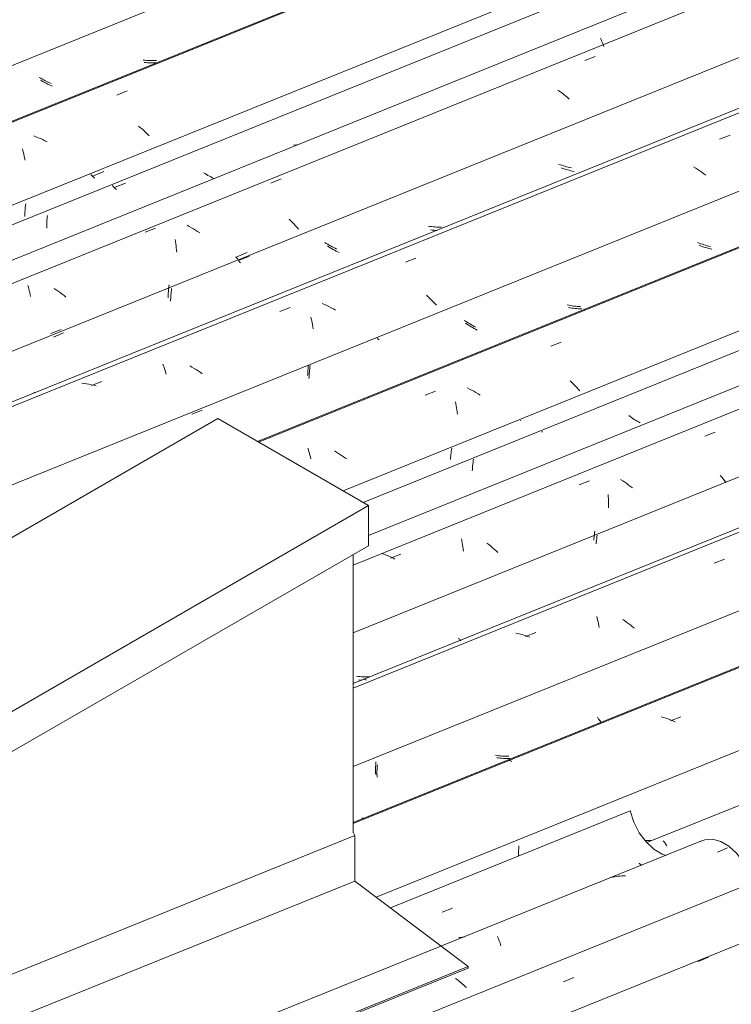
# Model space of a CAD drawing. Header units: metres. Extents: x -15.1 to 0.1, y 4.4 to 14.1.
# Tile 54 of 71: x -6.652 to -6.001, y 11.703 to 12.604. Entities that reach past the tile are written whole.
import ezdxf

# ---------------------------------------------------------------- set-up
doc = ezdxf.new("R2010")
doc.units = ezdxf.units.M
for name, color, linetype, lineweight in [('A-GLAZ-CWMG', 7, 'Continuous', 5), ('A-ROOF', 7, 'Continuous', 5), ('A-ROOF-OTLN', 7, 'Continuous', 5), ('I-WALL', 7, 'Continuous', 5)]:
    doc.layers.add(name, color=color, linetype=linetype, lineweight=lineweight)

# ---------------------------------------------------------------- blocks, each defined once
blk = doc.blocks.new('FP_64-ISO_01')
at = {"layer": 'A-GLAZ-CWMG'}
blk.add_line((-5.02007, 12.27857), (-6.07859, 11.85078), dxfattribs=at)
at = {"layer": 'A-GLAZ-CWMG', "color": 9, "true_color": 0xc0c0c0}
for p, q in [((-6.06364, 11.85232), (-6.06308, 11.85172)), ((-6.06308, 11.85172), (-6.0625, 11.85107)), ((-6.0625, 11.85107), (-6.06192, 11.85036)), ((-6.06192, 11.85036), (-6.06134, 11.8496)), ((-6.06134, 11.8496), (-6.06076, 11.84877)), ((-6.06076, 11.84877), (-6.06018, 11.8479))]:
    blk.add_line(p, q, dxfattribs=at)
blk = doc.blocks.new('FP_65-ISO_01')
at = {"layer": 'A-GLAZ-CWMG', "color": 9, "true_color": 0xc0c0c0}
for p, q in [((-6.19577, 11.84486), (-6.19587, 11.84341)), ((-6.19565, 11.84633), (-6.19577, 11.84486)), ((-6.1955, 11.8478), (-6.19565, 11.84633)), ((-6.07925, 11.85266), (-6.08026, 11.85273)), ((-6.07772, 11.85259), (-6.07925, 11.85266)), ((-6.0762, 11.85256), (-6.07772, 11.85259)), ((-6.07469, 11.85257), (-6.0762, 11.85256)), ((-6.19599, 11.84054), (-6.19601, 11.83912)), ((-6.19601, 11.83912), (-6.19601, 11.83847)), ((-6.19594, 11.84197), (-6.19599, 11.84054)), ((-6.19587, 11.84341), (-6.19594, 11.84197))]:
    blk.add_line(p, q, dxfattribs=at)
blk = doc.blocks.new('FP_66-ISO_01')
at = {"layer": 'A-GLAZ-CWMG'}
blk.add_line((-5.15111, 12.3527), (-6.34717, 11.86931), dxfattribs=at)
at = {"layer": 'A-GLAZ-CWMG', "color": 9, "true_color": 0xc0c0c0}
for p, q in [((-6.06317, 11.96528), (-6.06531, 11.96591)), ((-6.06105, 11.9646), (-6.06317, 11.96528)), ((-6.05894, 11.96387), (-6.06105, 11.9646)), ((-6.05685, 11.96308), (-6.05894, 11.96387)), ((-6.05477, 11.96224), (-6.05685, 11.96308)), ((-6.05681, 11.96211), (-6.04732, 11.9658)), ((-6.05271, 11.96136), (-6.05477, 11.96224)), ((-6.20532, 11.92647), (-6.20484, 11.92633)), ((-6.20484, 11.92633), (-6.20434, 11.92613)), ((-6.20434, 11.92613), (-6.20383, 11.92587)), ((-6.20383, 11.92587), (-6.2033, 11.92554)), ((-6.2033, 11.92554), (-6.20276, 11.92516)), ((-6.20276, 11.92516), (-6.20221, 11.92472)), ((-6.33924, 11.87301), (-6.33883, 11.8731)), ((-6.33883, 11.8731), (-6.33841, 11.87313)), ((-6.33841, 11.87313), (-6.33796, 11.8731))]:
    blk.add_line(p, q, dxfattribs=at)
blk = doc.blocks.new('FP_67-ISO_01')
at = {"layer": 'A-GLAZ-CWMG', "color": 9, "true_color": 0xc0c0c0}
for p, q in [((-6.12245, 11.9633), (-6.12209, 11.96275)), ((-6.12209, 11.96275), (-6.12174, 11.96223)), ((-6.12174, 11.96223), (-6.12138, 11.96176)), ((-6.12138, 11.96176), (-6.12103, 11.96132)), ((-6.12103, 11.96132), (-6.12069, 11.96093)), ((-6.12069, 11.96093), (-6.12035, 11.96057)), ((-6.21429, 11.9282), (-6.21581, 11.92842)), ((-6.21277, 11.92803), (-6.21429, 11.9282)), ((-6.21124, 11.92789), (-6.21277, 11.92803)), ((-6.20972, 11.92778), (-6.21124, 11.92789)), ((-6.2082, 11.92772), (-6.20972, 11.92778)), ((-6.20668, 11.92769), (-6.2082, 11.92772)), ((-6.20516, 11.92771), (-6.20668, 11.92769)), ((-6.20365, 11.92776), (-6.20516, 11.92771)), ((-6.32531, 11.91751), (-6.32536, 11.91608)), ((-6.32524, 11.91895), (-6.32531, 11.91751)), ((-6.32515, 11.9204), (-6.32524, 11.91895)), ((-6.32503, 11.92186), (-6.32515, 11.9204)), ((-6.32536, 11.91608), (-6.32538, 11.91466)), ((-6.32538, 11.91466), (-6.32537, 11.91326)), ((-6.32537, 11.91326), (-6.32535, 11.91188)), ((-6.32535, 11.91188), (-6.3253, 11.91051))]:
    blk.add_line(p, q, dxfattribs=at)
blk = doc.blocks.new('FP_68-ISO_01')
at = {"layer": 'A-GLAZ-CWMG'}
blk.add_line((-5.28064, 12.42725), (-6.34717, 11.99622), dxfattribs=at)
at = {"layer": 'A-GLAZ-CWMG', "color": 9, "true_color": 0xc0c0c0}
for p, q in [((-6.01713, 12.10652), (-6.00764, 12.11021)), ((-6.12441, 12.05766), (-6.12396, 12.05607)), ((-6.12396, 12.05607), (-6.12354, 12.05444)), ((-6.12354, 12.05444), (-6.12314, 12.05276)), ((-6.12314, 12.05276), (-6.12276, 12.05104)), ((-6.09863, 12.05353), (-6.10049, 12.05478)), ((-6.0968, 12.05225), (-6.09863, 12.05353)), ((-6.09501, 12.05094), (-6.0968, 12.05225)), ((-6.18965, 12.03923), (-6.18016, 12.04293)), ((-6.12276, 12.05104), (-6.12241, 12.04928)), ((-6.12241, 12.04928), (-6.12209, 12.04748)), ((-6.09325, 12.04959), (-6.09501, 12.05094)), ((-6.09152, 12.04821), (-6.09325, 12.04959)), ((-6.08982, 12.04681), (-6.09152, 12.04821)), ((-6.19612, 12.04196), (-6.19827, 12.04246)), ((-6.19397, 12.0414), (-6.19612, 12.04196)), ((-6.19183, 12.04079), (-6.19397, 12.0414)), ((-6.18971, 12.04013), (-6.19183, 12.04079)), ((-6.1876, 12.03941), (-6.18971, 12.04013)), ((-6.1855, 12.03864), (-6.1876, 12.03941)), ((-6.33796, 12.00031), (-6.33752, 12.00031)), ((-6.33752, 12.00031), (-6.33706, 12.00026)), ((-6.33706, 12.00026), (-6.33659, 12.00015)), ((-6.33659, 12.00015), (-6.3361, 11.99997)), ((-6.3361, 11.99997), (-6.33559, 11.99973)), ((-6.33559, 11.99973), (-6.33506, 11.99944))]:
    blk.add_line(p, q, dxfattribs=at)
blk = doc.blocks.new('FP_69-ISO_01')
at = {"layer": 'A-GLAZ-CWMG', "color": 9, "true_color": 0xc0c0c0}
for p, q in [((-6.12654, 12.13289), (-6.12672, 12.13149)), ((-6.12634, 12.13429), (-6.12654, 12.13289)), ((-6.12612, 12.1357), (-6.12634, 12.13429)), ((-6.127, 12.12871), (-6.1271, 12.12734)), ((-6.12687, 12.1301), (-6.127, 12.12871)), ((-6.12672, 12.13149), (-6.12687, 12.1301)), ((-6.25079, 12.03794), (-6.25043, 12.03743)), ((-6.25043, 12.03743), (-6.25008, 12.03695)), ((-6.25008, 12.03695), (-6.24973, 12.03652)), ((-6.24973, 12.03652), (-6.24938, 12.03612)), ((-6.24938, 12.03612), (-6.24904, 12.03576)), ((-6.24904, 12.03576), (-6.24871, 12.03545)), ((-6.34264, 12.00275), (-6.34416, 12.00293)), ((-6.34112, 12.00261), (-6.34264, 12.00275)), ((-6.33959, 12.0025), (-6.34112, 12.00261)), ((-6.33807, 12.00244), (-6.33959, 12.0025)), ((-6.33655, 12.00241), (-6.33807, 12.00244)), ((-6.33503, 12.00243), (-6.33655, 12.00241)), ((-6.33352, 12.00248), (-6.33503, 12.00243)), ((-6.33201, 12.00257), (-6.33352, 12.00248))]:
    blk.add_line(p, q, dxfattribs=at)
blk = doc.blocks.new('FP_70-ISO_01')
at = {"layer": 'A-GLAZ-CWMG'}
blk.add_line((-5.39502, 12.48938), (-6.34717, 12.10457), dxfattribs=at)
blk = doc.blocks.new('FP_71-ISO_01')
at = {"layer": 'A-GLAZ-CWMG', "color": 9, "true_color": 0xc0c0c0}
for p, q in [((-6.09392, 12.2405), (-6.09515, 12.24138)), ((-6.09267, 12.23964), (-6.09392, 12.2405)), ((-6.0914, 12.2388), (-6.09267, 12.23964)), ((-6.09011, 12.23797), (-6.0914, 12.2388)), ((-6.0888, 12.23717), (-6.09011, 12.23797)), ((-6.08747, 12.2364), (-6.0888, 12.23717)), ((-6.08613, 12.23564), (-6.08747, 12.2364)), ((-6.08476, 12.23491), (-6.08613, 12.23564)), ((-6.17398, 12.22632), (-6.17453, 12.22694)), ((-6.23769, 12.19704), (-6.23787, 12.19549)), ((-6.23749, 12.19859), (-6.23769, 12.19704)), ((-6.23726, 12.20014), (-6.23749, 12.19859)), ((-6.23699, 12.2017), (-6.23726, 12.20014)), ((-6.23813, 12.19243), (-6.23822, 12.19092)), ((-6.23802, 12.19396), (-6.23813, 12.19243)), ((-6.23787, 12.19549), (-6.23802, 12.19396))]:
    blk.add_line(p, q, dxfattribs=at)
blk = doc.blocks.new('Rectangular Mullion - Telha Fibrocimento - Ondulada-1908998-ISO_01')
at = {"layer": 'A-GLAZ-CWMG'}
for p, q in [((-5.46044, 12.51659), (-6.33794, 12.16195)), ((-5.21925, 12.3761), (-6.34717, 11.92026)), ((-5.08925, 12.30081), (-6.32611, 11.80093))]:
    blk.add_line(p, q, dxfattribs=at)
for name in ['FP_70-ISO_01', 'FP_71-ISO_01', 'FP_68-ISO_01', 'FP_69-ISO_01', 'FP_66-ISO_01', 'FP_67-ISO_01', 'FP_64-ISO_01', 'FP_65-ISO_01']:
    blk.add_blockref(name, (0, 0), dxfattribs=at)
blk = doc.blocks.new('FP_74-ISO_01')
at = {"layer": 'A-GLAZ-CWMG'}
blk.add_line((-5.15459, 12.35033), (-6.34717, 11.86835), dxfattribs=at)
blk = doc.blocks.new('FP_75-ISO_01')
at = {"layer": 'A-GLAZ-CWMG', "color": 9, "true_color": 0xc0c0c0}
for p, q in [((-6.1238, 11.96552), (-6.12344, 11.96492)), ((-6.12344, 11.96492), (-6.12307, 11.96437)), ((-6.12307, 11.96437), (-6.12271, 11.96384)), ((-6.12271, 11.96384), (-6.12235, 11.96336)), ((-6.12235, 11.96336), (-6.122, 11.96292)), ((-6.122, 11.96292), (-6.12165, 11.96251)), ((-6.12165, 11.96251), (-6.1213, 11.96215)), ((-6.1213, 11.96215), (-6.12096, 11.96182)), ((-6.2156, 11.9305), (-6.21712, 11.93075)), ((-6.21407, 11.93029), (-6.2156, 11.9305)), ((-6.21255, 11.93011), (-6.21407, 11.93029)), ((-6.21102, 11.92997), (-6.21255, 11.93011)), ((-6.2095, 11.92986), (-6.21102, 11.92997)), ((-6.20797, 11.9298), (-6.2095, 11.92986)), ((-6.20645, 11.92977), (-6.20797, 11.9298)), ((-6.20492, 11.92977), (-6.20645, 11.92977)), ((-6.32663, 11.91877), (-6.32665, 11.91735)), ((-6.32665, 11.91735), (-6.32664, 11.91594)), ((-6.3266, 11.9202), (-6.32663, 11.91877)), ((-6.32653, 11.92164), (-6.3266, 11.9202)), ((-6.32645, 11.9231), (-6.32653, 11.92164)), ((-6.32634, 11.92456), (-6.32645, 11.9231)), ((-6.32664, 11.91594), (-6.32661, 11.91455)), ((-6.32661, 11.91455), (-6.32655, 11.91318))]:
    blk.add_line(p, q, dxfattribs=at)
blk = doc.blocks.new('FP_76-ISO_01')
at = {"layer": 'A-GLAZ-CWMG'}
blk.add_line((-5.27824, 12.42403), (-6.34717, 11.99203), dxfattribs=at)
blk = doc.blocks.new('FP_77-ISO_01')
at = {"layer": 'A-GLAZ-CWMG', "color": 9, "true_color": 0xc0c0c0}
for p, q in [((-6.12476, 12.12572), (-6.12488, 12.12416)), ((-6.12461, 12.12728), (-6.12476, 12.12572)), ((-6.12443, 12.12886), (-6.12461, 12.12728)), ((-6.12422, 12.13044), (-6.12443, 12.12886)), ((-6.12398, 12.13202), (-6.12422, 12.13044)), ((-6.34042, 11.99943), (-6.34194, 11.99962)), ((-6.33889, 11.99928), (-6.34042, 11.99943))]:
    blk.add_line(p, q, dxfattribs=at)
blk = doc.blocks.new('FP_78-ISO_01')
at = {"layer": 'A-GLAZ-CWMG'}
blk.add_line((-5.4111, 12.50433), (-6.33303, 12.13174), dxfattribs=at)
at = {"layer": 'A-GLAZ-CWMG', "color": 9, "true_color": 0xc0c0c0}
for p, q in [((-6.02547, 12.2225), (-6.01598, 12.22617)), ((-6.14044, 12.17797), (-6.13096, 12.18165)), ((-6.10066, 12.18181), (-6.10253, 12.18304)), ((-6.09881, 12.18055), (-6.10066, 12.18181)), ((-6.097, 12.17925), (-6.09881, 12.18055)), ((-6.09522, 12.17792), (-6.097, 12.17925)), ((-6.09347, 12.17657), (-6.09522, 12.17792)), ((-6.01008, 12.18503), (-6.01139, 12.1866)), ((-6.00882, 12.18346), (-6.01008, 12.18503)), ((-6.00759, 12.18189), (-6.00882, 12.18346)), ((-6.00641, 12.18031), (-6.00759, 12.18189)), ((-6.11395, 12.16927), (-6.11379, 12.1673)), ((-6.09175, 12.17518), (-6.09347, 12.17657)), ((-6.11379, 12.1673), (-6.11366, 12.16529)), ((-6.11366, 12.16529), (-6.11357, 12.16327)), ((-6.11357, 12.16327), (-6.11351, 12.16122)), ((-6.11351, 12.16122), (-6.11348, 12.15915)), ((-6.11348, 12.15915), (-6.11349, 12.15706)), ((-6.24806, 12.12859), (-6.24771, 12.12683)), ((-6.24771, 12.12683), (-6.24738, 12.12504)), ((-6.24738, 12.12504), (-6.24708, 12.12321)), ((-6.22309, 12.12335), (-6.22483, 12.12472)), ((-6.31921, 12.11461), (-6.32132, 12.11534)), ((-6.24708, 12.12321), (-6.24681, 12.12134)), ((-6.24681, 12.12134), (-6.24657, 12.11945)), ((-6.24657, 12.11945), (-6.24635, 12.11752)), ((-6.22138, 12.12196), (-6.22309, 12.12335)), ((-6.21971, 12.12054), (-6.22138, 12.12196)), ((-6.21807, 12.1191), (-6.21971, 12.12054)), ((-6.21647, 12.11763), (-6.21807, 12.1191)), ((-6.2149, 12.11615), (-6.21647, 12.11763)), ((-6.31711, 12.11383), (-6.31921, 12.11461)), ((-6.31503, 12.11299), (-6.31711, 12.11383)), ((-6.31297, 12.11211), (-6.31503, 12.11299)), ((-6.31093, 12.11119), (-6.31297, 12.11211)), ((-6.31295, 12.11109), (-6.30347, 12.11477)), ((-6.3089, 12.11022), (-6.31093, 12.11119))]:
    blk.add_line(p, q, dxfattribs=at)
blk = doc.blocks.new('FP_79-ISO_01')
at = {"layer": 'A-GLAZ-CWMG', "color": 9, "true_color": 0xc0c0c0}
for p, q in [((-6.19388, 12.23664), (-6.19422, 12.23702)), ((-6.25779, 12.20568), (-6.25793, 12.2042)), ((-6.25763, 12.20717), (-6.25779, 12.20568)), ((-6.25743, 12.20866), (-6.25763, 12.20717)), ((-6.25721, 12.21016), (-6.25743, 12.20866)), ((-6.25696, 12.21166), (-6.25721, 12.21016)), ((-6.25804, 12.20273), (-6.25813, 12.20127)), ((-6.25793, 12.2042), (-6.25804, 12.20273))]:
    blk.add_line(p, q, dxfattribs=at)
blk = doc.blocks.new('FP_80-ISO_01')
at = {"layer": 'A-GLAZ-CWMG'}
blk.add_line((-5.54214, 12.57846), (-6.43462, 12.21777), dxfattribs=at)
at = {"layer": 'A-GLAZ-CWMG', "color": 9, "true_color": 0xc0c0c0}
for p, q in [((-6.1665, 12.30499), (-6.15701, 12.3087)), ((-6.14707, 12.2716), (-6.14861, 12.27309)), ((-6.14556, 12.27009), (-6.14707, 12.2716)), ((-6.1441, 12.26857), (-6.14556, 12.27009)), ((-6.14267, 12.26703), (-6.1441, 12.26857)), ((-6.28145, 12.26002), (-6.27197, 12.26373)), ((-6.24084, 12.26572), (-6.24286, 12.26669)), ((-6.23883, 12.2647), (-6.24084, 12.26572)), ((-6.23685, 12.26364), (-6.23883, 12.2647)), ((-6.23489, 12.26253), (-6.23685, 12.26364)), ((-6.23296, 12.26139), (-6.23489, 12.26253)), ((-6.23105, 12.26021), (-6.23296, 12.26139)), ((-6.14129, 12.26548), (-6.14267, 12.26703)), ((-6.13994, 12.26392), (-6.14129, 12.26548)), ((-6.25351, 12.25397), (-6.25317, 12.25219)), ((-6.25317, 12.25219), (-6.25285, 12.25038)), ((-6.25285, 12.25038), (-6.25256, 12.24853)), ((-6.25256, 12.24853), (-6.25231, 12.24664)), ((-6.25231, 12.24664), (-6.25208, 12.24473)), ((-6.25208, 12.24473), (-6.25188, 12.24278)), ((-6.38854, 12.21147), (-6.38806, 12.20998)), ((-6.38806, 12.20998), (-6.38759, 12.20844)), ((-6.38759, 12.20844), (-6.38714, 12.20686)), ((-6.38714, 12.20686), (-6.38671, 12.20524)), ((-6.38671, 12.20524), (-6.3863, 12.20357)), ((-6.36237, 12.20807), (-6.36429, 12.20924)), ((-6.36048, 12.20687), (-6.36237, 12.20807)), ((-6.35861, 12.20563), (-6.36048, 12.20687)), ((-6.35678, 12.20436), (-6.35861, 12.20563)), ((-6.3863, 12.20357), (-6.38592, 12.20186)), ((-6.35497, 12.20305), (-6.35678, 12.20436)), ((-6.3532, 12.20171), (-6.35497, 12.20305))]:
    blk.add_line(p, q, dxfattribs=at)
blk = doc.blocks.new('FP_81-ISO_01')
at = {"layer": 'A-GLAZ-CWMG', "color": 9, "true_color": 0xc0c0c0}
for p, q in [((-6.0294, 12.39667), (-6.03085, 12.39723)), ((-6.02794, 12.39614), (-6.0294, 12.39667)), ((-6.02647, 12.39564), (-6.02794, 12.39614)), ((-6.02499, 12.39517), (-6.02647, 12.39564)), ((-6.02351, 12.39474), (-6.02499, 12.39517)), ((-6.02201, 12.39434), (-6.02351, 12.39474)), ((-6.02051, 12.39398), (-6.02201, 12.39434)), ((-6.019, 12.39365), (-6.02051, 12.39398)), ((-6.14872, 12.34001), (-6.15024, 12.34029)), ((-6.14721, 12.33976), (-6.14872, 12.34001)), ((-6.14569, 12.33956), (-6.14721, 12.33976)), ((-6.14416, 12.33939), (-6.14569, 12.33956)), ((-6.14264, 12.33925), (-6.14416, 12.33939)), ((-6.14112, 12.33916), (-6.14264, 12.33925)), ((-6.1396, 12.3391), (-6.14112, 12.33916)), ((-6.13808, 12.33908), (-6.1396, 12.3391)), ((-6.24308, 12.32507), (-6.24433, 12.32592)), ((-6.2418, 12.32423), (-6.24308, 12.32507)), ((-6.2405, 12.32342), (-6.2418, 12.32423)), ((-6.23919, 12.32263), (-6.2405, 12.32342)), ((-6.23786, 12.32186), (-6.23919, 12.32263)), ((-6.23651, 12.32111), (-6.23786, 12.32186)), ((-6.23514, 12.32039), (-6.23651, 12.32111)), ((-6.23376, 12.3197), (-6.23514, 12.32039)), ((-6.32416, 12.31142), (-6.32479, 12.3121)), ((-6.32352, 12.31073), (-6.32416, 12.31142)), ((-6.38639, 12.28715), (-6.38664, 12.28566)), ((-6.38744, 12.27831), (-6.38753, 12.27686)), ((-6.38734, 12.27976), (-6.38744, 12.27831)), ((-6.3872, 12.28123), (-6.38734, 12.27976)), ((-6.38704, 12.2827), (-6.3872, 12.28123)), ((-6.38685, 12.28418), (-6.38704, 12.2827)), ((-6.38664, 12.28566), (-6.38685, 12.28418)), ((-6.38753, 12.27686), (-6.38758, 12.27542)), ((-6.49457, 12.24267), (-6.48521, 12.24653))]:
    blk.add_line(p, q, dxfattribs=at)
blk = doc.blocks.new('FP_82-ISO_01')
at = {"layer": 'A-GLAZ-CWMG'}
blk.add_line((-5.67167, 12.65301), (-8.01556, 11.70574), dxfattribs=at)
at = {"layer": 'A-GLAZ-CWMG', "color": 9, "true_color": 0xc0c0c0}
for p, q in [((-6.01196, 12.49434), (-6.00248, 12.49805)), ((-6.03382, 12.46775), (-6.03573, 12.46892)), ((-6.03193, 12.46654), (-6.03382, 12.46775)), ((-6.03007, 12.4653), (-6.03193, 12.46654)), ((-6.02824, 12.46402), (-6.03007, 12.4653)), ((-6.02643, 12.46271), (-6.02824, 12.46402)), ((-6.02467, 12.46137), (-6.02643, 12.46271)), ((-6.29923, 12.38174), (-6.28975, 12.38546)), ((-6.2786, 12.35009), (-6.28022, 12.35154)), ((-6.27701, 12.34862), (-6.2786, 12.35009)), ((-6.41416, 12.33663), (-6.40467, 12.34035)), ((-6.37334, 12.34303), (-6.37541, 12.3439)), ((-6.3713, 12.34211), (-6.37334, 12.34303)), ((-6.36927, 12.34114), (-6.3713, 12.34211)), ((-6.36726, 12.34013), (-6.36927, 12.34114)), ((-6.36527, 12.33907), (-6.36726, 12.34013)), ((-6.27546, 12.34713), (-6.27701, 12.34862)), ((-6.27395, 12.34563), (-6.27546, 12.34713)), ((-6.27248, 12.3441), (-6.27395, 12.34563)), ((-6.27106, 12.34257), (-6.27248, 12.3441)), ((-6.38584, 12.3316), (-6.38544, 12.32991)), ((-6.36331, 12.33798), (-6.36527, 12.33907)), ((-6.38544, 12.32991), (-6.38507, 12.32818)), ((-6.38507, 12.32818), (-6.38472, 12.32641)), ((-6.38472, 12.32641), (-6.38441, 12.3246)), ((-6.38441, 12.3246), (-6.38411, 12.32275)), ((-6.38411, 12.32275), (-6.38385, 12.32087)), ((-6.5211, 12.2884), (-6.52058, 12.28701)), ((-6.52058, 12.28701), (-6.52007, 12.28558)), ((-6.4946, 12.28574), (-6.49657, 12.28682)), ((-6.52007, 12.28558), (-6.51958, 12.28409)), ((-6.51958, 12.28409), (-6.51911, 12.28256)), ((-6.51911, 12.28256), (-6.51866, 12.28099)), ((-6.51866, 12.28099), (-6.51823, 12.27937)), ((-6.49265, 12.28461), (-6.4946, 12.28574)), ((-6.49073, 12.28345), (-6.49265, 12.28461)), ((-6.48883, 12.28225), (-6.49073, 12.28345)), ((-6.48696, 12.28102), (-6.48883, 12.28225)), ((-6.48513, 12.27975), (-6.48696, 12.28102)), ((-6.59313, 12.27074), (-6.5953, 12.27099)), ((-6.59097, 12.27043), (-6.59313, 12.27074)), ((-6.5888, 12.27006), (-6.59097, 12.27043)), ((-6.58664, 12.26963), (-6.5888, 12.27006)), ((-6.58448, 12.26915), (-6.58664, 12.26963)), ((-6.58656, 12.26887), (-6.57707, 12.2726)), ((-6.58233, 12.26861), (-6.58448, 12.26915))]:
    blk.add_line(p, q, dxfattribs=at)
blk = doc.blocks.new('FP_83-ISO_01')
at = {"layer": 'A-GLAZ-CWMG', "color": 9, "true_color": 0xc0c0c0}
for p, q in [((-6.15782, 12.47085), (-6.15928, 12.47138)), ((-6.15635, 12.47036), (-6.15782, 12.47085)), ((-6.15487, 12.46989), (-6.15635, 12.47036)), ((-6.15338, 12.46946), (-6.15487, 12.46989)), ((-6.15189, 12.46906), (-6.15338, 12.46946)), ((-6.15038, 12.4687), (-6.15189, 12.46906)), ((-6.14888, 12.46837), (-6.15038, 12.4687)), ((-6.14736, 12.46808), (-6.14888, 12.46837)), ((-6.2771, 12.4145), (-6.27862, 12.41474)), ((-6.27558, 12.41429), (-6.2771, 12.4145)), ((-6.27406, 12.41412), (-6.27558, 12.41429)), ((-6.27253, 12.41398), (-6.27406, 12.41412)), ((-6.27101, 12.41389), (-6.27253, 12.41398)), ((-6.26949, 12.41383), (-6.27101, 12.41389)), ((-6.26797, 12.41381), (-6.26949, 12.41383)), ((-6.26645, 12.41383), (-6.26797, 12.41381)), ((-6.37172, 12.39897), (-6.37299, 12.3998)), ((-6.37042, 12.39816), (-6.37172, 12.39897)), ((-6.3691, 12.39736), (-6.37042, 12.39816)), ((-6.36777, 12.39659), (-6.3691, 12.39736)), ((-6.36642, 12.39585), (-6.36777, 12.39659)), ((-6.36505, 12.39513), (-6.36642, 12.39585)), ((-6.36367, 12.39443), (-6.36505, 12.39513)), ((-6.36227, 12.39377), (-6.36367, 12.39443)), ((-6.45394, 12.38597), (-6.45464, 12.38672)), ((-6.45323, 12.38522), (-6.45394, 12.38597)), ((-6.45345, 12.38669), (-6.44409, 12.39055)), ((-6.45251, 12.38448), (-6.45323, 12.38522)), ((-6.51564, 12.35942), (-6.51582, 12.35794)), ((-6.51542, 12.3609), (-6.51564, 12.35942)), ((-6.51636, 12.35066), (-6.51639, 12.34924)), ((-6.5163, 12.3521), (-6.51636, 12.35066)), ((-6.51622, 12.35354), (-6.5163, 12.3521)), ((-6.51611, 12.355), (-6.51622, 12.35354)), ((-6.51598, 12.35647), (-6.51611, 12.355)), ((-6.51582, 12.35794), (-6.51598, 12.35647)), ((-6.62359, 12.31644), (-6.61423, 12.32031)), ((-6.63886, 12.26297), (-6.63852, 12.26258)), ((-6.63852, 12.26258), (-6.63818, 12.26223))]:
    blk.add_line(p, q, dxfattribs=at)
blk = doc.blocks.new('FP_84-ISO_01')
at = {"layer": 'A-GLAZ-CWMG'}
blk.add_line((-5.78605, 12.71514), (-8.12595, 11.76948), dxfattribs=at)
blk = doc.blocks.new('FP_85-ISO_01')
at = {"layer": 'A-GLAZ-CWMG', "color": 9, "true_color": 0xc0c0c0}
for p, q in [((-6.48266, 12.46274), (-6.48396, 12.46356)), ((-6.48135, 12.46195), (-6.48266, 12.46274)), ((-6.48002, 12.46118), (-6.48135, 12.46195)), ((-6.47867, 12.46043), (-6.48002, 12.46118)), ((-6.4773, 12.4597), (-6.47867, 12.46043)), ((-6.47592, 12.45901), (-6.4773, 12.4597)), ((-6.47452, 12.45833), (-6.47592, 12.45901)), ((-6.56654, 12.45099), (-6.56741, 12.45195)), ((-6.56563, 12.45002), (-6.56654, 12.45099)), ((-6.5647, 12.44906), (-6.56563, 12.45002)), ((-6.56474, 12.45031), (-6.55538, 12.45417)), ((-6.56375, 12.4481), (-6.5647, 12.44906)), ((-6.62705, 12.42158), (-6.62718, 12.42011)), ((-6.62689, 12.42305), (-6.62705, 12.42158)), ((-6.6267, 12.42453), (-6.62689, 12.42305)), ((-6.62746, 12.41435), (-6.62747, 12.41294)), ((-6.62743, 12.41577), (-6.62746, 12.41435)), ((-6.62737, 12.41721), (-6.62743, 12.41577)), ((-6.62729, 12.41865), (-6.62737, 12.41721)), ((-6.62718, 12.42011), (-6.62729, 12.41865))]:
    blk.add_line(p, q, dxfattribs=at)
blk = doc.blocks.new('Rectangular Mullion - Telha Fibrocimento - Ondulada-V72-ISO_01')
at = {"layer": 'A-GLAZ-CWMG'}
for p, q in [((-5.85147, 12.74235), (-8.18061, 11.80103)), ((-5.61028, 12.60186), (-7.93817, 11.66106)), ((-5.48028, 12.52657), (-6.35627, 12.17254)), ((-5.34622, 12.44725), (-6.34717, 12.04272))]:
    blk.add_line(p, q, dxfattribs=at)
for name in ['FP_84-ISO_01', 'FP_85-ISO_01', 'FP_82-ISO_01', 'FP_83-ISO_01', 'FP_80-ISO_01', 'FP_81-ISO_01', 'FP_78-ISO_01', 'FP_79-ISO_01', 'FP_76-ISO_01', 'FP_77-ISO_01', 'FP_74-ISO_01', 'FP_75-ISO_01']:
    blk.add_blockref(name, (0, 0), dxfattribs=at)
blk = doc.blocks.new('FP_87-ISO_01')
at = {"layer": 'A-GLAZ-CWMG'}
blk.add_line((-5.54562, 12.57609), (-6.43363, 12.2172), dxfattribs=at)
blk = doc.blocks.new('FP_88-ISO_01')
at = {"layer": 'A-GLAZ-CWMG', "color": 9, "true_color": 0xc0c0c0}
for p, q in [((-6.0307, 12.39924), (-6.03214, 12.39982)), ((-6.02924, 12.39869), (-6.0307, 12.39924)), ((-6.02778, 12.39817), (-6.02924, 12.39869)), ((-6.0263, 12.39768), (-6.02778, 12.39817)), ((-6.02482, 12.39723), (-6.0263, 12.39768)), ((-6.02332, 12.3968), (-6.02482, 12.39723)), ((-6.02182, 12.39641), (-6.02332, 12.3968)), ((-6.02032, 12.39605), (-6.02182, 12.39641)), ((-6.14998, 12.34234), (-6.15149, 12.34265)), ((-6.14846, 12.34206), (-6.14998, 12.34234)), ((-6.14694, 12.34182), (-6.14846, 12.34206)), ((-6.14541, 12.34162), (-6.14694, 12.34182)), ((-6.14389, 12.34145), (-6.14541, 12.34162)), ((-6.14236, 12.34132), (-6.14389, 12.34145)), ((-6.14084, 12.34122), (-6.14236, 12.34132)), ((-6.13931, 12.34116), (-6.14084, 12.34122)), ((-6.24429, 12.32768), (-6.24555, 12.32854)), ((-6.24302, 12.32684), (-6.24429, 12.32768)), ((-6.24172, 12.32602), (-6.24302, 12.32684)), ((-6.2404, 12.32522), (-6.24172, 12.32602)), ((-6.23907, 12.32445), (-6.2404, 12.32522)), ((-6.23772, 12.32369), (-6.23907, 12.32445)), ((-6.23635, 12.32296), (-6.23772, 12.32369)), ((-6.23497, 12.32226), (-6.23635, 12.32296)), ((-6.38823, 12.28601), (-6.3884, 12.28438)), ((-6.38802, 12.28764), (-6.38823, 12.28601)), ((-6.38874, 12.27956), (-6.3888, 12.27798)), ((-6.38866, 12.28116), (-6.38874, 12.27956)), ((-6.38855, 12.28276), (-6.38866, 12.28116)), ((-6.3884, 12.28438), (-6.38855, 12.28276))]:
    blk.add_line(p, q, dxfattribs=at)
blk = doc.blocks.new('FP_89-ISO_01')
at = {"layer": 'A-GLAZ-CWMG'}
blk.add_line((-5.66927, 12.64979), (-8.01129, 11.70328), dxfattribs=at)
blk = doc.blocks.new('FP_90-ISO_01')
at = {"layer": 'A-GLAZ-CWMG', "color": 9, "true_color": 0xc0c0c0}
for p, q in [((-6.1556, 12.46761), (-6.15705, 12.46814)), ((-6.15413, 12.4671), (-6.1556, 12.46761)), ((-6.15265, 12.46663), (-6.15413, 12.4671)), ((-6.15116, 12.4662), (-6.15265, 12.46663)), ((-6.14967, 12.46579), (-6.15116, 12.4662)), ((-6.14817, 12.46542), (-6.14967, 12.46579)), ((-6.14666, 12.46509), (-6.14817, 12.46542)), ((-6.14515, 12.46479), (-6.14666, 12.46509)), ((-6.27487, 12.41119), (-6.27639, 12.41144)), ((-6.27335, 12.41098), (-6.27487, 12.41119)), ((-6.27183, 12.4108), (-6.27335, 12.41098)), ((-6.27046, 12.41067), (-6.27183, 12.4108)), ((-6.36947, 12.39574), (-6.37075, 12.39658)), ((-6.36818, 12.39492), (-6.36947, 12.39574)), ((-6.36686, 12.39413), (-6.36818, 12.39492)), ((-6.36553, 12.39336), (-6.36686, 12.39413)), ((-6.45121, 12.38347), (-6.44186, 12.38733)), ((-6.36418, 12.39261), (-6.36553, 12.39336)), ((-6.36281, 12.39189), (-6.36418, 12.39261)), ((-6.36143, 12.39119), (-6.36281, 12.39189)), ((-6.36003, 12.39052), (-6.36143, 12.39119)), ((-6.45121, 12.38222), (-6.45213, 12.3832)), ((-6.45027, 12.38125), (-6.45121, 12.38222)), ((-6.51397, 12.35031), (-6.51405, 12.34886)), ((-6.51387, 12.35177), (-6.51397, 12.35031)), ((-6.51374, 12.35323), (-6.51387, 12.35177)), ((-6.51358, 12.35471), (-6.51374, 12.35323)), ((-6.5134, 12.35619), (-6.51358, 12.35471)), ((-6.51318, 12.35767), (-6.5134, 12.35619)), ((-6.51411, 12.34743), (-6.51414, 12.346)), ((-6.51405, 12.34886), (-6.51411, 12.34743)), ((-6.62134, 12.3132), (-6.61198, 12.31706))]:
    blk.add_line(p, q, dxfattribs=at)
blk = doc.blocks.new('FP_91-ISO_01')
at = {"layer": 'A-GLAZ-CWMG'}
blk.add_line((-5.80213, 12.7301), (-8.14781, 11.7821), dxfattribs=at)
at = {"layer": 'A-GLAZ-CWMG', "color": 9, "true_color": 0xc0c0c0}
for p, q in [((-6.12104, 12.58654), (-6.12047, 12.58542)), ((-6.12047, 12.58542), (-6.11991, 12.58424)), ((-6.11991, 12.58424), (-6.11935, 12.58302)), ((-6.11935, 12.58302), (-6.1188, 12.58174)), ((-6.1188, 12.58174), (-6.11827, 12.58041)), ((-6.11827, 12.58041), (-6.11775, 12.57904)), ((-6.13528, 12.56613), (-6.12581, 12.56982)), ((-6.15807, 12.5379), (-6.15988, 12.5392)), ((-6.1563, 12.53657), (-6.15807, 12.5379)), ((-6.15455, 12.53521), (-6.1563, 12.53657)), ((-6.15284, 12.53382), (-6.15455, 12.53521)), ((-6.15116, 12.53241), (-6.15284, 12.53382)), ((-6.14951, 12.53097), (-6.15116, 12.53241)), ((-6.42256, 12.45416), (-6.41308, 12.45786)), ((-6.5375, 12.40929), (-6.52802, 12.41299)), ((-6.4971, 12.41442), (-6.49908, 12.41547)), ((-6.49513, 12.41333), (-6.4971, 12.41442)), ((-6.49319, 12.41219), (-6.49513, 12.41333)), ((-6.49127, 12.41102), (-6.49319, 12.41219)), ((-6.40405, 12.41957), (-6.40555, 12.42109)), ((-6.40259, 12.41805), (-6.40405, 12.41957)), ((-6.40117, 12.41651), (-6.40259, 12.41805)), ((-6.39979, 12.41496), (-6.40117, 12.41651)), ((-6.39845, 12.4134), (-6.39979, 12.41496)), ((-6.39716, 12.41184), (-6.39845, 12.4134)), ((-6.48939, 12.40982), (-6.49127, 12.41102)), ((-6.48752, 12.40858), (-6.48939, 12.40982)), ((-6.50991, 12.40243), (-6.50962, 12.40059)), ((-6.50962, 12.40059), (-6.50935, 12.39872)), ((-6.50935, 12.39872), (-6.5091, 12.39682)), ((-6.5091, 12.39682), (-6.50889, 12.39489)), ((-6.50889, 12.39489), (-6.50871, 12.39293)), ((-6.50871, 12.39293), (-6.50856, 12.39095)), ((-6.64469, 12.36043), (-6.64424, 12.35886)), ((-6.64424, 12.35886), (-6.64381, 12.35724)), ((-6.64381, 12.35724), (-6.6434, 12.35558)), ((-6.6434, 12.35558), (-6.64301, 12.35389)), ((-6.64301, 12.35389), (-6.64264, 12.35215)), ((-6.64264, 12.35215), (-6.6423, 12.35037)), ((-6.61882, 12.35648), (-6.6207, 12.3577)), ((-6.61698, 12.35522), (-6.61882, 12.35648)), ((-6.61516, 12.35393), (-6.61698, 12.35522)), ((-6.61337, 12.35261), (-6.61516, 12.35393)), ((-6.61161, 12.35126), (-6.61337, 12.35261)), ((-6.60989, 12.34988), (-6.61161, 12.35126))]:
    blk.add_line(p, q, dxfattribs=at)
blk = doc.blocks.new('FP_92-ISO_01')
at = {"layer": 'A-GLAZ-CWMG', "color": 9, "true_color": 0xc0c0c0}
for p, q in [((-6.40014, 12.48895), (-6.40166, 12.48896)), ((-6.39863, 12.48898), (-6.40014, 12.48895)), ((-6.39779, 12.48902), (-6.39863, 12.48898)), ((-6.58624, 12.46118), (-6.58704, 12.46206)), ((-6.58541, 12.4603), (-6.58624, 12.46118)), ((-6.58456, 12.45943), (-6.58541, 12.4603)), ((-6.58468, 12.46076), (-6.57533, 12.46462)), ((-6.5837, 12.45856), (-6.58456, 12.45943)), ((-6.64714, 12.43058), (-6.64725, 12.42913)), ((-6.647, 12.43205), (-6.64714, 12.43058)), ((-6.64684, 12.43352), (-6.647, 12.43205)), ((-6.64665, 12.435), (-6.64684, 12.43352)), ((-6.64742, 12.42482), (-6.64743, 12.42341)), ((-6.64739, 12.42624), (-6.64742, 12.42482)), ((-6.64733, 12.42768), (-6.64739, 12.42624)), ((-6.64725, 12.42913), (-6.64733, 12.42768))]:
    blk.add_line(p, q, dxfattribs=at)
blk = doc.blocks.new('FP_93-ISO_01')
at = {"layer": 'A-GLAZ-CWMG'}
blk.add_line((-5.93317, 12.80422), (-8.27729, 11.85685), dxfattribs=at)
at = {"layer": 'A-GLAZ-CWMG', "color": 9, "true_color": 0xc0c0c0}
for p, q in [((-6.56332, 12.53465), (-6.55385, 12.53838)), ((-6.54164, 12.50479), (-6.54334, 12.50619)), ((-6.53998, 12.50337), (-6.54164, 12.50479)), ((-6.53835, 12.50192), (-6.53998, 12.50337)), ((-6.63725, 12.49647), (-6.63934, 12.49724)), ((-6.63516, 12.49565), (-6.63725, 12.49647)), ((-6.6331, 12.49477), (-6.63516, 12.49565)), ((-6.63105, 12.49385), (-6.6331, 12.49477)), ((-6.62902, 12.49289), (-6.63105, 12.49385)), ((-6.53676, 12.50046), (-6.53835, 12.50192)), ((-6.5352, 12.49897), (-6.53676, 12.50046)), ((-6.53369, 12.49746), (-6.5352, 12.49897)), ((-6.64959, 12.48537), (-6.64915, 12.48376)), ((-6.62701, 12.49188), (-6.62902, 12.49289)), ((-6.64915, 12.48376), (-6.64873, 12.48211)), ((-6.64873, 12.48211), (-6.64833, 12.48042)), ((-6.64833, 12.48042), (-6.64796, 12.47869)), ((-6.64796, 12.47869), (-6.64761, 12.47692)), ((-6.64761, 12.47692), (-6.64729, 12.47511))]:
    blk.add_line(p, q, dxfattribs=at)
blk = doc.blocks.new('FP_94-ISO_01')
at = {"layer": 'A-GLAZ-CWMG', "color": 9, "true_color": 0xc0c0c0}
for p, q in [((-6.53683, 12.5644), (-6.53835, 12.56457)), ((-6.5353, 12.56427), (-6.53683, 12.5644)), ((-6.53378, 12.56418), (-6.5353, 12.56427)), ((-6.53226, 12.56413), (-6.53378, 12.56418)), ((-6.53074, 12.56411), (-6.53226, 12.56413)), ((-6.52923, 12.56414), (-6.53074, 12.56411)), ((-6.52772, 12.5642), (-6.52923, 12.56414)), ((-6.52621, 12.56431), (-6.52772, 12.5642)), ((-6.6319, 12.54762), (-6.63321, 12.54841)), ((-6.63056, 12.54685), (-6.6319, 12.54762)), ((-6.62921, 12.54611), (-6.63056, 12.54685)), ((-6.62785, 12.54539), (-6.62921, 12.54611)), ((-6.62646, 12.54469), (-6.62785, 12.54539)), ((-6.62506, 12.54403), (-6.62646, 12.54469)), ((-6.62365, 12.54339), (-6.62506, 12.54403)), ((-6.62222, 12.54278), (-6.62365, 12.54339))]:
    blk.add_line(p, q, dxfattribs=at)
blk = doc.blocks.new('Rectangular Mullion - Telha Fibrocimento - Ondulada-V86-ISO_01')
at = {"layer": 'A-GLAZ-CWMG'}
for p, q in [((-6.00131, 12.82762), (-8.3292, 11.88682)), ((-5.87131, 12.75233), (-8.19895, 11.81162)), ((-5.73725, 12.67301), (-8.06294, 11.7331))]:
    blk.add_line(p, q, dxfattribs=at)
for name in ['FP_93-ISO_01', 'FP_94-ISO_01', 'FP_91-ISO_01', 'FP_92-ISO_01', 'FP_89-ISO_01', 'FP_90-ISO_01', 'FP_87-ISO_01', 'FP_88-ISO_01']:
    blk.add_blockref(name, (0, 0), dxfattribs=at)
blk = doc.blocks.new('FP_100-ISO_01')
at = {"layer": 'A-GLAZ-CWMG'}
blk.add_line((-5.93665, 12.80185), (-8.27631, 11.85629), dxfattribs=at)
blk = doc.blocks.new('FP_101-ISO_01')
at = {"layer": 'A-GLAZ-CWMG', "color": 9, "true_color": 0xc0c0c0}
for p, q in [((-6.53783, 12.56651), (-6.53935, 12.56671)), ((-6.5363, 12.56636), (-6.53783, 12.56651)), ((-6.53478, 12.56624), (-6.5363, 12.56636)), ((-6.53325, 12.56616), (-6.53478, 12.56624)), ((-6.53173, 12.56612), (-6.53325, 12.56616)), ((-6.5302, 12.56611), (-6.53173, 12.56612)), ((-6.52869, 12.56614), (-6.5302, 12.56611)), ((-6.52717, 12.56621), (-6.52869, 12.56614)), ((-6.63292, 12.54995), (-6.63424, 12.55074)), ((-6.63158, 12.54918), (-6.63292, 12.54995)), ((-6.63022, 12.54843), (-6.63158, 12.54918)), ((-6.62885, 12.54771), (-6.63022, 12.54843)), ((-6.62746, 12.54701), (-6.62885, 12.54771)), ((-6.62606, 12.54634), (-6.62746, 12.54701)), ((-6.62465, 12.5457), (-6.62606, 12.54634)), ((-6.62322, 12.54508), (-6.62465, 12.5457))]:
    blk.add_line(p, q, dxfattribs=at)
blk = doc.blocks.new('Rectangular Mullion - Telha Fibrocimento - Ondulada-V99-ISO_01')
at = {"layer": 'A-GLAZ-CWMG'}
for name in ['FP_100-ISO_01', 'FP_101-ISO_01']:
    blk.add_blockref(name, (0, 0), dxfattribs=at)
blk = doc.blocks.new('FP_235-ISO_01')
at = {"layer": 'A-GLAZ-CWMG'}
blk.add_line((-5.91416, 11.79038), (-7.23651, 11.25596), dxfattribs=at)
at = {"layer": 'A-GLAZ-CWMG', "color": 9, "true_color": 0xc0c0c0}
blk.add_line((-6.03166, 11.74214), (-6.02219, 11.74594), dxfattribs=at)
blk = doc.blocks.new('FP_236-ISO_01')
at = {"layer": 'A-GLAZ-CWMG', "color": 9, "true_color": 0xc0c0c0}
blk.add_line((-6.15479, 11.72341), (-6.14545, 11.72726), dxfattribs=at)
blk = doc.blocks.new('FP_237-ISO_01')
at = {"layer": 'A-GLAZ-CWMG'}
blk.add_line((-6.02853, 11.85251), (-7.34691, 11.31969), dxfattribs=at)
at = {"layer": 'A-GLAZ-CWMG', "color": 9, "true_color": 0xc0c0c0}
for p, q in [((-6.01407, 11.8421), (-6.00465, 11.84585)), ((-6.10939, 11.81932), (-6.11095, 11.81899)), ((-6.10781, 11.81961), (-6.10939, 11.81932)), ((-6.10622, 11.81985), (-6.10781, 11.81961)), ((-6.10463, 11.82005), (-6.10622, 11.81985)), ((-6.10302, 11.8202), (-6.10463, 11.82005)), ((-6.10141, 11.8203), (-6.10302, 11.8202)), ((-6.09979, 11.82036), (-6.10141, 11.8203)), ((-6.09817, 11.82037), (-6.09979, 11.82036)), ((-6.21516, 11.76476), (-6.21473, 11.76385)), ((-6.21473, 11.76385), (-6.21431, 11.7629)), ((-6.21431, 11.7629), (-6.21389, 11.7619)), ((-6.21389, 11.7619), (-6.21349, 11.76087)), ((-6.21349, 11.76087), (-6.21309, 11.75981)), ((-6.21309, 11.75981), (-6.21271, 11.7587)), ((-6.21271, 11.7587), (-6.21234, 11.75756)), ((-6.21234, 11.75756), (-6.21199, 11.75639)), ((-6.25213, 11.72561), (-6.25347, 11.72661)), ((-6.25082, 11.7246), (-6.25213, 11.72561)), ((-6.24953, 11.72356), (-6.25082, 11.7246)), ((-6.24826, 11.7225), (-6.24953, 11.72356)), ((-6.24702, 11.72143), (-6.24826, 11.7225)), ((-6.24581, 11.72033), (-6.24702, 11.72143)), ((-6.24463, 11.71923), (-6.24581, 11.72033)), ((-6.24347, 11.71811), (-6.24463, 11.71923))]:
    blk.add_line(p, q, dxfattribs=at)
blk = doc.blocks.new('FP_238-ISO_01')
at = {"layer": 'A-GLAZ-CWMG', "color": 9, "true_color": 0xc0c0c0}
for p, q in [((-6.08574, 11.8321), (-6.08539, 11.83167)), ((-6.08539, 11.83167), (-6.08504, 11.83128)), ((-6.08504, 11.83128), (-6.08471, 11.83092)), ((-6.08471, 11.83092), (-6.08437, 11.83061)), ((-6.08437, 11.83061), (-6.08405, 11.83034)), ((-6.08405, 11.83034), (-6.08373, 11.83011)), ((-6.08373, 11.83011), (-6.08343, 11.82991)), ((-6.26566, 11.78703), (-6.25631, 11.79088)), ((-6.24886, 11.76406), (-6.25036, 11.76389)), ((-6.24738, 11.76426), (-6.24886, 11.76406)), ((-6.24589, 11.76451), (-6.24738, 11.76426)), ((-6.24531, 11.76463), (-6.24589, 11.76451))]:
    blk.add_line(p, q, dxfattribs=at)
blk = doc.blocks.new('Rectangular Mullion - Telha Fibrocimento - Ondulada-V226-ISO_01')
at = {"layer": 'A-GLAZ-CWMG'}
for p, q in [((-6.09395, 11.87972), (-6.3131, 11.79115)), ((-5.98209, 11.81402), (-7.28857, 11.28601))]:
    blk.add_line(p, q, dxfattribs=at)
for points in [[(-6.09395, 11.87972, 0), (-6.09052, 11.86941, 0), (-6.08553, 11.8598, 0), (-6.07928, 11.85142, 0), (-6.07211, 11.84475, 0), (-6.06443, 11.84017, 0), (-6.0609, 11.83885, 0)], [(-6.0308, 11.85141, 0), (-6.02557, 11.85343, 0), (-6.01845, 11.85378, 0), (-6.01096, 11.85175, 0), (-6.00352, 11.84746, 0), (-5.99655, 11.84114, 0), (-5.99044, 11.83315, 0), (-5.98553, 11.82394, 0), (-5.98209, 11.81402, 0)]]:
    blk.add_polyline3d(points, dxfattribs=at)
for name in ['FP_237-ISO_01', 'FP_238-ISO_01', 'FP_235-ISO_01', 'FP_236-ISO_01']:
    blk.add_blockref(name, (0, 0), dxfattribs=at)
blk = doc.blocks.new('RUFO_1_ - RUFO_1_-1923193-ISO_01')
at = {"layer": 'A-ROOF'}
for p, q in [((-6.47091, 12.23872), (-7.70481, 11.52633)), ((-6.47091, 12.23872), (-6.33303, 12.15912)), ((-6.33303, 12.15912), (-7.56693, 11.44672)), ((-6.33303, 12.15912), (-6.33303, 12.12237)), ((-6.33303, 12.12237), (-7.53511, 11.42835))]:
    blk.add_line(p, q, dxfattribs=at)

msp = doc.modelspace()

# ---------------------------------------------------------------- linework, layer by layer
at = {"layer": 'A-ROOF-OTLN'}
for p, q in [((-7.48226, 11.39784), (-6.34558, 11.85722)), ((-6.34699, 11.85969), (-6.34558, 11.85722)), ((-6.34558, 11.85722), (-6.34558, 11.81559)), ((-7.43984, 11.37335), (-6.34558, 11.81559)), ((-6.34558, 11.81559), (-6.24189, 11.73756)), ((-7.31765, 11.3028), (-6.24189, 11.73756)), ((-6.24189, 11.73756), (-6.2421, 11.73605)), ((-7.31619, 11.30196), (-6.2421, 11.73605))]:
    msp.add_line(p, q, dxfattribs=at)
at = {"layer": 'I-WALL'}
msp.add_line((-6.34717, 11.85962), (-6.34717, 12.11421), dxfattribs=at)

# ---------------------------------------------------------------- block references
at = {"layer": 'A-GLAZ-CWMG'}
for name in ['Rectangular Mullion - Telha Fibrocimento - Ondulada-V99-ISO_01', 'Rectangular Mullion - Telha Fibrocimento - Ondulada-V86-ISO_01', 'Rectangular Mullion - Telha Fibrocimento - Ondulada-V72-ISO_01', 'Rectangular Mullion - Telha Fibrocimento - Ondulada-1908998-ISO_01', 'Rectangular Mullion - Telha Fibrocimento - Ondulada-V226-ISO_01']:
    msp.add_blockref(name, (0, 0), dxfattribs=at)
at = {"layer": 'A-ROOF'}
msp.add_blockref('RUFO_1_ - RUFO_1_-1923193-ISO_01', (0, 0), dxfattribs=at)

doc.saveas('drawing.dxf')
